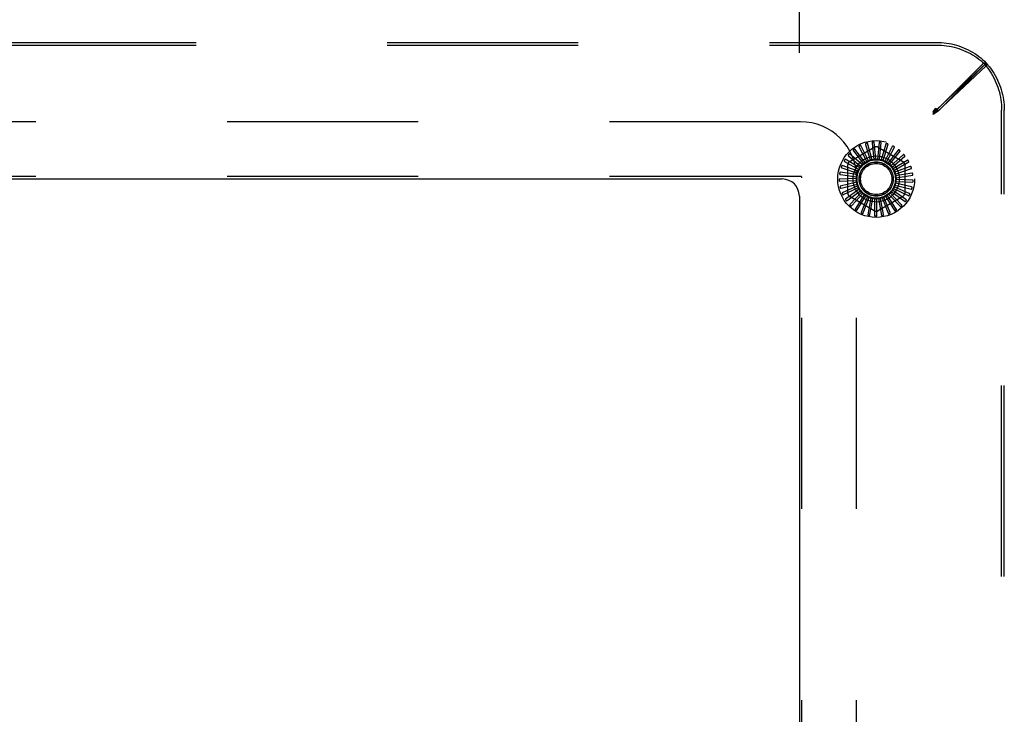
# Model space of a CAD drawing. Header units: inches. Extents: x 0 to 254, y 0 to 165.
# Tile 15 of 78: x 71.82 to 79.02, y 16.65 to 21.74. Entities that reach past the tile are written whole.
import ezdxf

# ---------------------------------------------------------------- set-up
doc = ezdxf.new("R2010")
doc.units = ezdxf.units.IN
doc.header["$LTSCALE"] = 13.988161
doc.header["$MEASUREMENT"] = 0
doc.linetypes.add('HIDDEN', pattern=[0.2, 0.1, -0.1])
doc.layers.get('0').update_dxf_attribs({"linetype": 'CONTINUOUS'})
doc.layers.add('DEFAULT_2', color=8, linetype='HIDDEN')
doc.layers.add('DIMENSIONS', color=7, linetype='CONTINUOUS')
doc.styles.get("Standard").update_dxf_attribs({"font": 'arial.ttf'})
doc.dimstyles.new('DIMSTYLE_1', dxfattribs={"dimtxt": 1.122045, "dimasz": 1.49606, "dimexe": 0.09, "dimexo": 0.07, "dimgap": 0.0375, "dimtad": 0, "dimtih": 1, "dimtoh": 1, "dimzin": 4, "dimdsep": 46, "dimtxsty": 'Standard', "dimblk": '_FILLED', "dimblk1": '_FILLED', "dimblk2": '_FILLED', "dimcen": 0.09, "dimazin": 1, "dimtfac": 1, "dimtdec": 3, "dimtofl": 0, "dimtmove": 0, "dimatfit": 3, "dimldrblk": '_FILLED', "dimfxl": 0, "dimtolj": 1, "dimtzin": 4, "dimarcsym": 0})

# ---------------------------------------------------------------- blocks, each defined once
blk = doc.blocks.new('_FILLED')
at = {"color": 0, "linetype": 'ByBlock'}
blk.add_solid([(0, 0), (-1, 0.2), (-1, -0.2)], dxfattribs=at)
blk = doc.blocks.new('*D26')
at = {"layer": 'DIMENSIONS', "color": 2, "linetype": 'Continuous'}
for p, q in [((61.5226, 21.4924), (61.5226, 34.7208)), ((77.5226, 21.4924), (77.5226, 34.7208)), ((61.5226, 33.3743), (67.0011, 33.3743)), ((77.5226, 33.3743), (72.044, 33.3743))]:
    blk.add_line(p, q, dxfattribs=at)
at = {"layer": 'DIMENSIONS', "color": 2, "linetype": 'Continuous', "xscale": 1.49606, "yscale": 1.49606, "zscale": 1.49606, "rotation": 180}
blk.add_blockref('_FILLED', (61.5226, 33.3743), dxfattribs=at)
at = {"layer": 'DIMENSIONS', "color": 2, "linetype": 'Continuous', "xscale": 1.49606, "yscale": 1.49606, "zscale": 1.49606}
blk.add_blockref('_FILLED', (77.5226, 33.3743), dxfattribs=at)
at = {"layer": 'DIMENSIONS', "color": 2, "linetype": 'Continuous', "insert": (69.5226, 33.9353), "char_height": 1.12204, "width": 3.920901, "attachment_point": 2, "line_spacing_factor": 0.9}
blk.add_mtext('16.00', dxfattribs=at)

msp = doc.modelspace()

# ---------------------------------------------------------------- linework, layer by layer
at = {"color": 3, "linetype": 'Continuous'}
for p, q in [((61.6476, 20.5702), (77.3976, 20.5702)), ((77.5226, 20.4452), (77.5226, 12.6952))]:
    msp.add_line(p, q, dxfattribs=at)
msp.add_arc((77.3976, 20.4452), 0.125, 0, 90, dxfattribs=at)
at = {"layer": 'DEFAULT_2', "color": 8, "linetype": 'HIDDEN'}
for p, q in [((60.5181, 21.5702), (78.527, 21.5702)), ((60.5181, 21.5507), (78.527, 21.5507)), ((78.5225, 21.0701), (78.8706, 21.4183)), ((78.8902, 21.4188), (78.5307, 21.0817)), ((78.542, 21.0701), (78.8901, 21.4183)), ((78.8901, 21.4183), (78.8706, 21.4183)), ((78.8902, 21.4188), (78.8902, 21.3993)), ((78.8902, 21.3993), (78.5307, 21.0622)), ((78.5025, 21.0623), (78.5225, 21.0896)), ((78.5307, 21.0817), (78.5025, 21.0623)), ((78.5025, 21.0428), (78.5225, 21.0701)), ((78.5025, 21.0502), (78.5125, 21.07)), ((78.5025, 21.0623), (78.5025, 21.0428)), ((78.5307, 21.0622), (78.5025, 21.0428)), ((78.5025, 21.0502), (78.5125, 21.0602)), ((78.5025, 21.0502), (78.5126, 21.0601)), ((78.5025, 21.0502), (78.5224, 21.0601)), ((78.5126, 21.0601), (78.5192, 21.0668)), ((78.5192, 21.0668), (78.5225, 21.0701)), ((78.5224, 21.0601), (78.5355, 21.0668)), ((78.5225, 21.0896), (78.5225, 21.0701)), ((78.542, 21.0701), (78.5225, 21.0701)), ((78.5307, 21.0817), (78.5307, 21.0622)), ((78.5355, 21.0668), (78.542, 21.0701)), ((79.0031, 12.0658), (79.0031, 21.0747)), ((79.0226, 12.0658), (79.0226, 21.0747)), ((77.5316, 20.9892), (61.5136, 20.9892)), ((78.0555, 20.7114), (78.0203, 20.8313)), ((78.0556, 20.8332), (78.0678, 20.7134)), ((78.0828, 20.7144), (78.0709, 20.8388)), ((78.1059, 20.834), (78.0953, 20.7141)), ((78.1101, 20.7123), (78.122, 20.8367)), ((78.1554, 20.8253), (78.1223, 20.7096)), ((78.1365, 20.705), (78.1717, 20.8249)), ((77.9839, 20.673), (77.8894, 20.7549)), ((77.8913, 20.6989), (78.0705, 20.8024)), ((77.9181, 20.7755), (77.9931, 20.6814)), ((78.0052, 20.6903), (77.9279, 20.7885)), ((77.96, 20.8034), (78.0158, 20.6968)), ((78.0293, 20.7033), (77.9721, 20.8143)), ((78.0064, 20.8228), (78.041, 20.7076)), ((78.0996, 20.8024), (78.2788, 20.6989)), ((78.2024, 20.8073), (78.148, 20.7)), ((78.1611, 20.6928), (78.2184, 20.8039)), ((78.2452, 20.7808), (78.1714, 20.6857)), ((78.1829, 20.6762), (78.2602, 20.7744)), ((77.8538, 20.6987), (77.9584, 20.6393)), ((77.9662, 20.652), (77.858, 20.7145)), ((77.8823, 20.7402), (77.9738, 20.662)), ((78.0133, 20.6945), (78.0131, 20.6943)), ((78.2822, 20.7467), (78.1917, 20.6673)), ((78.2012, 20.6557), (78.2957, 20.7376)), ((78.312, 20.7062), (78.2082, 20.6454)), ((78.2153, 20.6322), (78.3235, 20.6947)), ((77.9444, 20.602), (77.8207, 20.6198)), ((77.8336, 20.6526), (77.9476, 20.614)), ((77.9529, 20.628), (77.8348, 20.6689)), ((77.8767, 20.4668), (77.8767, 20.6736)), ((78.3336, 20.6608), (78.2202, 20.6207)), ((78.2247, 20.6064), (78.3428, 20.6473)), ((78.3463, 20.6122), (78.2273, 20.5942)), ((78.2934, 20.6736), (78.2934, 20.4668)), ((77.5316, 20.5892), (61.5136, 20.5892)), ((77.5416, 12.5612), (77.5416, 20.5792)), ((77.9409, 20.5748), (77.8161, 20.5688)), ((77.821, 20.5533), (77.9412, 20.5598)), ((77.9426, 20.5474), (77.8212, 20.518)), ((77.8226, 20.6036), (77.9418, 20.5872)), ((77.9416, 12.5612), (77.9416, 20.5792)), ((78.3432, 20.5121), (78.226, 20.5396)), ((78.2282, 20.5519), (78.353, 20.546)), ((78.229, 20.5794), (78.3527, 20.5971)), ((78.3495, 20.562), (78.2293, 20.5669)), ((77.829, 20.5036), (77.9458, 20.5328)), ((77.9495, 20.5209), (77.8358, 20.469)), ((77.8462, 20.4564), (77.9554, 20.5071)), ((77.9613, 20.4961), (77.8595, 20.4236)), ((77.8721, 20.4132), (77.9696, 20.4837)), ((77.9776, 20.474), (77.8913, 20.3836)), ((78.2708, 20.3817), (78.1871, 20.4683)), ((78.1956, 20.4775), (78.2974, 20.405)), ((78.3031, 20.4203), (78.2046, 20.4894)), ((78.2111, 20.5001), (78.3248, 20.4482)), ((78.3275, 20.4643), (78.2177, 20.5135)), ((78.2221, 20.5252), (78.3436, 20.4957)), ((78.0705, 20.3381), (77.8913, 20.4415)), ((77.9056, 20.3757), (77.9881, 20.4634)), ((77.9977, 20.4554), (77.9301, 20.3503)), ((77.9457, 20.3453), (78.0101, 20.447)), ((78.021, 20.441), (77.9746, 20.3249)), ((77.9908, 20.323), (78.0347, 20.435)), ((78.0466, 20.4312), (78.023, 20.3085)), ((78.0393, 20.3096), (78.0612, 20.4279)), ((78.0736, 20.4264), (78.0736, 20.3014)), ((78.0894, 20.3057), (78.0886, 20.426)), ((78.2788, 20.4415), (78.0996, 20.3381)), ((78.1011, 20.4268), (78.1247, 20.3041)), ((78.1394, 20.3113), (78.1158, 20.4293)), ((78.1279, 20.4325), (78.1743, 20.3164)), ((78.1874, 20.3262), (78.1419, 20.4376)), ((78.1532, 20.4431), (78.2208, 20.3379)), ((78.2317, 20.35), (78.166, 20.4508)), ((78.176, 20.4582), (78.2623, 20.3678))]:
    msp.add_line(p, q, dxfattribs=at)
for points in [[(78.527, 21.5702), (78.5455, 21.5699), (78.5639, 21.5689), (78.5823, 21.5672), (78.6007, 21.5649), (78.6189, 21.562), (78.637, 21.5584), (78.6549, 21.5541), (78.6727, 21.5492), (78.6903, 21.5437), (78.7076, 21.5375), (78.7247, 21.5307), (78.7416, 21.5234), (78.7581, 21.5154), (78.7743, 21.5068), (78.7902, 21.4977), (78.8058, 21.488), (78.8209, 21.4777), (78.8357, 21.467), (78.85, 21.4557), (78.8639, 21.4438), (78.8773, 21.4316), (78.8902, 21.4188)], [(78.527, 21.5507), (78.5455, 21.5504), (78.5639, 21.5494), (78.5823, 21.5477), (78.6007, 21.5454), (78.6189, 21.5425), (78.637, 21.5389), (78.6549, 21.5346), (78.6727, 21.5297), (78.6903, 21.5242), (78.7076, 21.518), (78.7247, 21.5113), (78.7416, 21.5039), (78.7581, 21.4959), (78.7743, 21.4873), (78.7902, 21.4782), (78.8058, 21.4685), (78.8209, 21.4583), (78.8357, 21.4475), (78.85, 21.4362), (78.8639, 21.4244), (78.8773, 21.4121), (78.8902, 21.3993)], [(78.8706, 21.4183), (78.883, 21.4043), (78.8948, 21.3898), (78.9061, 21.3749), (78.9168, 21.3595), (78.927, 21.3437), (78.9366, 21.3276), (78.9455, 21.3111), (78.9539, 21.2942), (78.9616, 21.277), (78.9687, 21.2596), (78.9752, 21.2419), (78.981, 21.2239), (78.9862, 21.2057), (78.9906, 21.1873), (78.9944, 21.1688), (78.9975, 21.1501), (79, 21.1314), (79.0017, 21.1125), (79.0027, 21.0936), (79.0031, 21.0747)], [(78.8901, 21.4183), (78.9025, 21.4043), (78.9143, 21.3898), (78.9256, 21.3749), (78.9363, 21.3595), (78.9465, 21.3437), (78.956, 21.3276), (78.965, 21.3111), (78.9734, 21.2942), (78.9811, 21.277), (78.9882, 21.2596), (78.9947, 21.2419), (79.0005, 21.2239), (79.0056, 21.2057), (79.0101, 21.1873), (79.0139, 21.1688), (79.017, 21.1501), (79.0194, 21.1314), (79.0212, 21.1125), (79.0222, 21.0936), (79.0226, 21.0747)], [(78.5125, 21.07), (78.5192, 21.0832), (78.5225, 21.0896)], [(78.5125, 21.0602), (78.5192, 21.0669), (78.5225, 21.0701)], [(78.0073, 20.8291), (78.0069, 20.8289), (78.0066, 20.8286), (78.0063, 20.8283), (78.006, 20.828), (78.0059, 20.8276), (78.0058, 20.8272), (78.0057, 20.8267), (78.0057, 20.8262), (78.0057, 20.8257), (78.0058, 20.8251), (78.0059, 20.8246), (78.006, 20.824), (78.0062, 20.8234), (78.0064, 20.8228)], [(78.0203, 20.8313), (78.0202, 20.8315), (78.0201, 20.8316), (78.02, 20.8317), (78.0198, 20.8318), (78.0196, 20.8318), (78.0194, 20.8319), (78.0192, 20.8319), (78.019, 20.8319), (78.0187, 20.8319), (78.0185, 20.8319), (78.0182, 20.8319), (78.018, 20.8319), (78.0177, 20.8318), (78.0174, 20.8318), (78.0172, 20.8317), (78.0169, 20.8317), (78.0165, 20.8316), (78.0162, 20.8316), (78.0159, 20.8315), (78.0157, 20.8314)], [(78.0577, 20.8391), (78.0573, 20.839), (78.0569, 20.8388), (78.0565, 20.8386), (78.0562, 20.8383), (78.056, 20.8379), (78.0558, 20.8375), (78.0557, 20.8371), (78.0556, 20.8366), (78.0555, 20.8361), (78.0555, 20.8355), (78.0555, 20.835), (78.0555, 20.8344), (78.0555, 20.8338), (78.0556, 20.8332)], [(78.0709, 20.8388), (78.0708, 20.839), (78.0708, 20.8392), (78.0706, 20.8393), (78.0705, 20.8394), (78.0703, 20.8395), (78.0701, 20.8396), (78.0699, 20.8396), (78.0697, 20.8397), (78.0695, 20.8397), (78.0692, 20.8398), (78.069, 20.8398), (78.0687, 20.8398), (78.0684, 20.8398), (78.0682, 20.8399), (78.0679, 20.8399), (78.0676, 20.8399), (78.0673, 20.8399), (78.067, 20.8399), (78.0666, 20.8398), (78.0663, 20.8398)], [(78.1091, 20.8394), (78.1087, 20.8394), (78.1082, 20.8393), (78.1078, 20.8391), (78.1075, 20.8389), (78.1072, 20.8386), (78.107, 20.8382), (78.1067, 20.8378), (78.1065, 20.8374), (78.1064, 20.8369), (78.1062, 20.8363), (78.1061, 20.8358), (78.106, 20.8352), (78.106, 20.8346), (78.1059, 20.834)], [(78.122, 20.8367), (78.122, 20.8368), (78.1219, 20.837), (78.1218, 20.8371), (78.1217, 20.8373), (78.1215, 20.8374), (78.1214, 20.8375), (78.1212, 20.8376), (78.121, 20.8377), (78.1207, 20.8378), (78.1205, 20.8379), (78.1203, 20.838), (78.12, 20.838), (78.1198, 20.8381), (78.1195, 20.8382), (78.1192, 20.8382), (78.1189, 20.8383), (78.1186, 20.8384), (78.1183, 20.8384), (78.118, 20.8385), (78.1176, 20.8385)], [(78.1596, 20.83), (78.1592, 20.8301), (78.1587, 20.8301), (78.1583, 20.83), (78.1579, 20.8298), (78.1576, 20.8296), (78.1573, 20.8292), (78.157, 20.8289), (78.1567, 20.8285), (78.1565, 20.828), (78.1562, 20.8275), (78.156, 20.827), (78.1558, 20.8264), (78.1556, 20.8259), (78.1554, 20.8253)], [(78.1717, 20.8249), (78.1718, 20.825), (78.1717, 20.8252), (78.1717, 20.8254), (78.1716, 20.8255), (78.1714, 20.8257), (78.1713, 20.8258), (78.1711, 20.826), (78.1709, 20.8261), (78.1707, 20.8262), (78.1705, 20.8263), (78.1703, 20.8265), (78.1701, 20.8266), (78.1698, 20.8267), (78.1696, 20.8268), (78.1693, 20.8269), (78.1691, 20.8271), (78.1688, 20.8272), (78.1685, 20.8273), (78.1682, 20.8274), (78.1679, 20.8275)], [(77.8894, 20.7549), (77.8893, 20.7549), (77.8891, 20.755), (77.8889, 20.755), (77.8888, 20.755), (77.8886, 20.7549), (77.8884, 20.7548), (77.8882, 20.7547), (77.888, 20.7546), (77.8878, 20.7545), (77.8876, 20.7544), (77.8874, 20.7542), (77.8872, 20.754), (77.887, 20.7539), (77.8868, 20.7537), (77.8865, 20.7535), (77.8863, 20.7533), (77.8861, 20.7531), (77.8859, 20.7529), (77.8856, 20.7526), (77.8854, 20.7524)], [(77.9167, 20.7816), (77.9164, 20.7813), (77.9161, 20.781), (77.916, 20.7806), (77.9159, 20.7802), (77.9159, 20.7797), (77.9159, 20.7793), (77.9161, 20.7788), (77.9162, 20.7784), (77.9165, 20.7779), (77.9167, 20.7774), (77.917, 20.777), (77.9174, 20.7765), (77.9177, 20.776), (77.9181, 20.7755)], [(77.9279, 20.7885), (77.9278, 20.7887), (77.9276, 20.7887), (77.9275, 20.7888), (77.9273, 20.7888), (77.9271, 20.7888), (77.9269, 20.7887), (77.9267, 20.7887), (77.9264, 20.7886), (77.9262, 20.7885), (77.926, 20.7884), (77.9258, 20.7883), (77.9255, 20.7882), (77.9253, 20.7881), (77.9251, 20.7879), (77.9248, 20.7878), (77.9246, 20.7876), (77.9243, 20.7874), (77.924, 20.7873), (77.9238, 20.7871), (77.9235, 20.7869)], [(77.9598, 20.8097), (77.9594, 20.8094), (77.9591, 20.8091), (77.9588, 20.8088), (77.9587, 20.8084), (77.9586, 20.808), (77.9586, 20.8075), (77.9586, 20.807), (77.9587, 20.8066), (77.9588, 20.8061), (77.959, 20.8055), (77.9592, 20.805), (77.9594, 20.8045), (77.9597, 20.8039), (77.96, 20.8034)], [(77.9721, 20.8143), (77.972, 20.8145), (77.9718, 20.8146), (77.9717, 20.8146), (77.9715, 20.8147), (77.9713, 20.8147), (77.9711, 20.8147), (77.9709, 20.8147), (77.9706, 20.8147), (77.9704, 20.8146), (77.9702, 20.8146), (77.9699, 20.8145), (77.9697, 20.8144), (77.9694, 20.8144), (77.9692, 20.8143), (77.9689, 20.8142), (77.9686, 20.8141), (77.9683, 20.8139), (77.968, 20.8138), (77.9677, 20.8137), (77.9674, 20.8135)], [(78.2074, 20.8112), (78.207, 20.8113), (78.2066, 20.8114), (78.2062, 20.8114), (78.2058, 20.8113), (78.2054, 20.8111), (78.205, 20.8109), (78.2046, 20.8106), (78.2043, 20.8102), (78.204, 20.8098), (78.2036, 20.8094), (78.2033, 20.8089), (78.203, 20.8084), (78.2027, 20.8079), (78.2024, 20.8073)], [(78.2184, 20.8039), (78.2184, 20.804), (78.2184, 20.8042), (78.2184, 20.8044), (78.2183, 20.8045), (78.2182, 20.8047), (78.2181, 20.8049), (78.218, 20.805), (78.2178, 20.8052), (78.2176, 20.8054), (78.2175, 20.8055), (78.2173, 20.8057), (78.2171, 20.8059), (78.2169, 20.806), (78.2166, 20.8062), (78.2164, 20.8064), (78.2161, 20.8065), (78.2159, 20.8067), (78.2156, 20.8069), (78.2153, 20.807), (78.215, 20.8072)], [(78.2508, 20.7837), (78.2504, 20.7839), (78.25, 20.7841), (78.2496, 20.7841), (78.2492, 20.7841), (78.2488, 20.784), (78.2484, 20.7838), (78.248, 20.7836), (78.2476, 20.7833), (78.2472, 20.783), (78.2468, 20.7826), (78.2464, 20.7822), (78.246, 20.7818), (78.2456, 20.7813), (78.2452, 20.7808)], [(78.2602, 20.7744), (78.2603, 20.7746), (78.2603, 20.7747), (78.2603, 20.7749), (78.2603, 20.7751), (78.2602, 20.7753), (78.2601, 20.7755), (78.26, 20.7756), (78.2599, 20.7758), (78.2598, 20.776), (78.2596, 20.7762), (78.2594, 20.7764), (78.2593, 20.7766), (78.2591, 20.7768), (78.2589, 20.777), (78.2587, 20.7772), (78.2585, 20.7774), (78.2583, 20.7777), (78.258, 20.7779), (78.2578, 20.7781), (78.2576, 20.7783)], [(77.8502, 20.7039), (77.85, 20.7035), (77.8499, 20.7031), (77.8499, 20.7027), (77.85, 20.7022), (77.8501, 20.7018), (77.8504, 20.7015), (77.8506, 20.7011), (77.851, 20.7007), (77.8514, 20.7004), (77.8518, 20.7), (77.8522, 20.6997), (77.8527, 20.6994), (77.8532, 20.699), (77.8538, 20.6987)], [(77.858, 20.7145), (77.8579, 20.7145), (77.8577, 20.7146), (77.8575, 20.7145), (77.8573, 20.7145), (77.8572, 20.7144), (77.857, 20.7143), (77.8568, 20.7141), (77.8566, 20.714), (77.8565, 20.7138), (77.8563, 20.7137), (77.8561, 20.7135), (77.856, 20.7133), (77.8558, 20.7131), (77.8556, 20.7129), (77.8554, 20.7126), (77.8553, 20.7124), (77.8551, 20.7121), (77.8549, 20.7119), (77.8547, 20.7116), (77.8545, 20.7113)], [(77.8797, 20.746), (77.8795, 20.7456), (77.8793, 20.7452), (77.8792, 20.7448), (77.8792, 20.7443), (77.8793, 20.7439), (77.8794, 20.7435), (77.8796, 20.7431), (77.8799, 20.7427), (77.8802, 20.7422), (77.8806, 20.7418), (77.881, 20.7414), (77.8814, 20.741), (77.8818, 20.7406), (77.8823, 20.7402)], [(77.9931, 20.6814), (77.9929, 20.6808), (77.9926, 20.6803), (77.9922, 20.6798), (77.9918, 20.6793), (77.9914, 20.6789), (77.9909, 20.6785)], [(78.0052, 20.6903), (78.0065, 20.691), (78.0078, 20.6917), (78.0091, 20.6924), (78.0104, 20.693), (78.0117, 20.6937), (78.0131, 20.6943)], [(78.0158, 20.6968), (78.0155, 20.6963), (78.0152, 20.6959), (78.0147, 20.6954), (78.0143, 20.6951), (78.0138, 20.6947), (78.0133, 20.6945)], [(78.0293, 20.7033), (78.0315, 20.7039), (78.0336, 20.7046), (78.0357, 20.7052), (78.0379, 20.7057)], [(78.041, 20.7076), (78.0406, 20.7071), (78.0401, 20.7068), (78.0396, 20.7064), (78.039, 20.7061), (78.0385, 20.7059), (78.0379, 20.7057)], [(78.0555, 20.7114), (78.0577, 20.7116), (78.0599, 20.7119), (78.0622, 20.712), (78.0644, 20.7122)], [(78.0678, 20.7134), (78.0673, 20.7131), (78.0668, 20.7128), (78.0662, 20.7126), (78.0656, 20.7124), (78.065, 20.7123), (78.0644, 20.7122)], [(78.0828, 20.7144), (78.085, 20.7143), (78.0872, 20.7141), (78.0894, 20.7138), (78.0916, 20.7135)], [(78.0953, 20.7141), (78.0947, 20.7139), (78.0941, 20.7137), (78.0935, 20.7136), (78.0929, 20.7135), (78.0922, 20.7135), (78.0916, 20.7135)], [(78.1101, 20.7123), (78.1123, 20.7117), (78.1144, 20.7111), (78.1165, 20.7104), (78.1186, 20.7097)], [(78.1223, 20.7096), (78.1217, 20.7094), (78.1211, 20.7094), (78.1205, 20.7094), (78.1198, 20.7094), (78.1192, 20.7095), (78.1186, 20.7097)], [(78.1365, 20.705), (78.1385, 20.704), (78.1405, 20.703), (78.1425, 20.7019), (78.1444, 20.7008)], [(78.148, 20.7), (78.1474, 20.7), (78.1468, 20.7001), (78.1462, 20.7002), (78.1455, 20.7003), (78.145, 20.7006), (78.1444, 20.7008)], [(78.1611, 20.6928), (78.1629, 20.6914), (78.1646, 20.6901), (78.1664, 20.6887), (78.1681, 20.6872)], [(78.1714, 20.6857), (78.1708, 20.6859), (78.1702, 20.686), (78.1696, 20.6863), (78.1691, 20.6865), (78.1686, 20.6869), (78.1681, 20.6872)], [(78.2882, 20.7484), (78.2879, 20.7488), (78.2875, 20.749), (78.2871, 20.7491), (78.2867, 20.7492), (78.2863, 20.7492), (78.2859, 20.7491), (78.2854, 20.7489), (78.285, 20.7487), (78.2845, 20.7485), (78.284, 20.7482), (78.2836, 20.7479), (78.2831, 20.7475), (78.2826, 20.7471), (78.2822, 20.7467)], [(78.2957, 20.7376), (78.2958, 20.7377), (78.2958, 20.7379), (78.2959, 20.738), (78.2959, 20.7382), (78.2958, 20.7384), (78.2958, 20.7386), (78.2957, 20.7388), (78.2956, 20.739), (78.2955, 20.7393), (78.2954, 20.7395), (78.2953, 20.7397), (78.2952, 20.7399), (78.2951, 20.7402), (78.2949, 20.7404), (78.2948, 20.7406), (78.2946, 20.7409), (78.2944, 20.7411), (78.2942, 20.7414), (78.294, 20.7416), (78.2938, 20.7419)], [(78.3183, 20.7068), (78.318, 20.7071), (78.3177, 20.7074), (78.3173, 20.7076), (78.3169, 20.7078), (78.3165, 20.7078), (78.3161, 20.7078), (78.3156, 20.7078), (78.3151, 20.7077), (78.3146, 20.7075), (78.3141, 20.7073), (78.3136, 20.7071), (78.3131, 20.7068), (78.3125, 20.7066), (78.312, 20.7062)], [(78.3235, 20.6947), (78.3237, 20.6948), (78.3238, 20.6949), (78.3238, 20.6951), (78.3239, 20.6953), (78.3239, 20.6955), (78.3239, 20.6957), (78.3238, 20.6959), (78.3238, 20.6961), (78.3237, 20.6964), (78.3237, 20.6966), (78.3236, 20.6968), (78.3235, 20.6971), (78.3234, 20.6973), (78.3233, 20.6976), (78.3232, 20.6979), (78.3231, 20.6981), (78.323, 20.6984), (78.3228, 20.6987), (78.3227, 20.699), (78.3225, 20.6993)], [(77.8207, 20.6198), (77.8205, 20.6198), (77.8203, 20.6197), (77.8202, 20.6196), (77.82, 20.6195), (77.8199, 20.6193), (77.8198, 20.6192), (77.8197, 20.619), (77.8196, 20.6188), (77.8195, 20.6186), (77.8194, 20.6184), (77.8193, 20.6181), (77.8192, 20.6179), (77.8191, 20.6176), (77.819, 20.6174), (77.819, 20.6171), (77.8189, 20.6168), (77.8188, 20.6165), (77.8187, 20.6162), (77.8187, 20.6158), (77.8186, 20.6155)], [(77.8291, 20.657), (77.829, 20.6566), (77.829, 20.6562), (77.8291, 20.6558), (77.8292, 20.6554), (77.8295, 20.655), (77.8298, 20.6547), (77.8301, 20.6544), (77.8305, 20.6541), (77.8309, 20.6538), (77.8314, 20.6535), (77.8319, 20.6533), (77.8325, 20.6531), (77.833, 20.6528), (77.8336, 20.6526)], [(77.8348, 20.6689), (77.8346, 20.6689), (77.8345, 20.6689), (77.8343, 20.6689), (77.8342, 20.6688), (77.834, 20.6686), (77.8338, 20.6685), (77.8337, 20.6683), (77.8336, 20.6682), (77.8334, 20.668), (77.8333, 20.6678), (77.8331, 20.6676), (77.833, 20.6673), (77.8329, 20.6671), (77.8328, 20.6669), (77.8326, 20.6666), (77.8325, 20.6663), (77.8324, 20.666), (77.8322, 20.6657), (77.8321, 20.6655), (77.832, 20.6652)], [(77.9444, 20.602), (77.945, 20.6041), (77.9458, 20.6062), (77.9465, 20.6083), (77.9473, 20.6104)], [(77.9476, 20.614), (77.9477, 20.6134), (77.9478, 20.6128), (77.9477, 20.6122), (77.9476, 20.6116), (77.9475, 20.611), (77.9473, 20.6104)], [(77.9529, 20.628), (77.954, 20.63), (77.9551, 20.6319), (77.9562, 20.6338), (77.9574, 20.6357)], [(77.9584, 20.6393), (77.9584, 20.6386), (77.9583, 20.638), (77.9582, 20.6374), (77.958, 20.6368), (77.9577, 20.6363), (77.9574, 20.6357)], [(77.9662, 20.652), (77.9677, 20.6537), (77.9691, 20.6554), (77.9706, 20.6571), (77.9721, 20.6587)], [(77.9738, 20.662), (77.9736, 20.6614), (77.9734, 20.6608), (77.9732, 20.6602), (77.9729, 20.6597), (77.9725, 20.6592), (77.9721, 20.6587)], [(77.9839, 20.673), (77.9856, 20.6744), (77.9873, 20.6758), (77.9891, 20.6771), (77.9909, 20.6785)], [(78.1829, 20.6762), (78.1844, 20.6745), (78.1859, 20.6728), (78.1873, 20.6711), (78.1887, 20.6694)], [(78.1917, 20.6673), (78.1912, 20.6675), (78.1906, 20.6678), (78.1901, 20.6682), (78.1896, 20.6685), (78.1891, 20.669), (78.1887, 20.6694)], [(78.2012, 20.6557), (78.2024, 20.6538), (78.2035, 20.6519), (78.2046, 20.65), (78.2056, 20.648)], [(78.2082, 20.6454), (78.2077, 20.6457), (78.2072, 20.6461), (78.2067, 20.6465), (78.2063, 20.647), (78.2059, 20.6475), (78.2056, 20.648)], [(78.2153, 20.6322), (78.2161, 20.6301), (78.2168, 20.628), (78.2175, 20.6259), (78.2182, 20.6238)], [(78.2202, 20.6207), (78.2197, 20.6211), (78.2193, 20.6216), (78.219, 20.6221), (78.2186, 20.6226), (78.2184, 20.6232), (78.2182, 20.6238)], [(78.3399, 20.6602), (78.3397, 20.6606), (78.3395, 20.6609), (78.3392, 20.6612), (78.3388, 20.6614), (78.3384, 20.6616), (78.338, 20.6616), (78.3375, 20.6617), (78.337, 20.6616), (78.3365, 20.6616), (78.3359, 20.6615), (78.3354, 20.6614), (78.3348, 20.6612), (78.3342, 20.661), (78.3336, 20.6608)], [(78.3428, 20.6473), (78.3429, 20.6474), (78.3431, 20.6475), (78.3431, 20.6477), (78.3432, 20.6478), (78.3433, 20.648), (78.3433, 20.6482), (78.3433, 20.6485), (78.3433, 20.6487), (78.3433, 20.6489), (78.3433, 20.6492), (78.3433, 20.6494), (78.3432, 20.6497), (78.3432, 20.6499), (78.3431, 20.6502), (78.3431, 20.6505), (78.343, 20.6508), (78.3429, 20.6511), (78.3428, 20.6514), (78.3428, 20.6517), (78.3427, 20.652)], [(78.3523, 20.6103), (78.3522, 20.6107), (78.352, 20.6111), (78.3518, 20.6115), (78.3515, 20.6117), (78.3511, 20.612), (78.3507, 20.6121), (78.3502, 20.6122), (78.3497, 20.6123), (78.3492, 20.6124), (78.3487, 20.6124), (78.3481, 20.6123), (78.3475, 20.6123), (78.3469, 20.6122), (78.3463, 20.6122)], [(77.8161, 20.5688), (77.8159, 20.5688), (77.8157, 20.5687), (77.8156, 20.5686), (77.8155, 20.5684), (77.8154, 20.5683), (77.8153, 20.5681), (77.8152, 20.5679), (77.8152, 20.5677), (77.8151, 20.5674), (77.8151, 20.5672), (77.815, 20.567), (77.815, 20.5667), (77.8149, 20.5664), (77.8149, 20.5662), (77.8149, 20.5659), (77.8149, 20.5656), (77.8149, 20.5653), (77.8149, 20.5649), (77.8148, 20.5646), (77.8149, 20.5643)], [(77.8152, 20.5557), (77.8153, 20.5552), (77.8154, 20.5548), (77.8156, 20.5545), (77.8159, 20.5542), (77.8163, 20.5539), (77.8167, 20.5537), (77.8171, 20.5536), (77.8176, 20.5534), (77.8181, 20.5534), (77.8186, 20.5533), (77.8192, 20.5533), (77.8198, 20.5533), (77.8204, 20.5533), (77.821, 20.5533)], [(77.8173, 20.607), (77.8173, 20.6066), (77.8174, 20.6062), (77.8175, 20.6058), (77.8177, 20.6054), (77.818, 20.6051), (77.8184, 20.6048), (77.8188, 20.6046), (77.8192, 20.6044), (77.8197, 20.6042), (77.8202, 20.604), (77.8208, 20.6039), (77.8214, 20.6038), (77.822, 20.6037), (77.8226, 20.6036)], [(77.9409, 20.5748), (77.9412, 20.577), (77.9415, 20.5792), (77.9418, 20.5814), (77.9422, 20.5836)], [(77.9412, 20.5598), (77.9415, 20.5593), (77.9418, 20.5587), (77.942, 20.5581), (77.9421, 20.5575), (77.9422, 20.5569), (77.9422, 20.5563)], [(77.9418, 20.5872), (77.942, 20.5867), (77.9422, 20.5861), (77.9423, 20.5854), (77.9423, 20.5848), (77.9423, 20.5842), (77.9422, 20.5836)], [(77.9426, 20.5474), (77.9425, 20.5496), (77.9424, 20.5519), (77.9423, 20.5541), (77.9422, 20.5563)], [(78.2247, 20.6064), (78.225, 20.6042), (78.2254, 20.602), (78.2257, 20.5998), (78.2259, 20.5976)], [(78.226, 20.5396), (78.2259, 20.5402), (78.2258, 20.5409), (78.2258, 20.5415), (78.2258, 20.5421), (78.2259, 20.5427), (78.226, 20.5433)], [(78.2273, 20.5942), (78.2269, 20.5947), (78.2266, 20.5953), (78.2264, 20.5958), (78.2262, 20.5964), (78.226, 20.597), (78.2259, 20.5976)], [(78.2282, 20.5519), (78.2277, 20.5498), (78.2271, 20.5476), (78.2266, 20.5455), (78.226, 20.5433)], [(78.229, 20.5794), (78.229, 20.5771), (78.2289, 20.5749), (78.2287, 20.5727), (78.2285, 20.5705)], [(78.2293, 20.5669), (78.229, 20.5674), (78.2288, 20.568), (78.2287, 20.5686), (78.2286, 20.5692), (78.2285, 20.5699), (78.2285, 20.5705)], [(78.3551, 20.559), (78.3551, 20.5595), (78.355, 20.5599), (78.3548, 20.5602), (78.3545, 20.5606), (78.3542, 20.5609), (78.3538, 20.5611), (78.3534, 20.5613), (78.3529, 20.5615), (78.3524, 20.5616), (78.3519, 20.5617), (78.3513, 20.5618), (78.3508, 20.5619), (78.3502, 20.5619), (78.3495, 20.562)], [(78.3527, 20.5971), (78.3529, 20.5972), (78.353, 20.5973), (78.3531, 20.5974), (78.3532, 20.5976), (78.3533, 20.5978), (78.3534, 20.598), (78.3534, 20.5982), (78.3535, 20.5984), (78.3535, 20.5986), (78.3536, 20.5989), (78.3536, 20.5991), (78.3536, 20.5994), (78.3536, 20.5996), (78.3536, 20.5999), (78.3536, 20.6002), (78.3536, 20.6005), (78.3536, 20.6008), (78.3535, 20.6011), (78.3535, 20.6015), (78.3535, 20.6018)], [(78.353, 20.546), (78.3532, 20.546), (78.3533, 20.5461), (78.3534, 20.5462), (78.3536, 20.5463), (78.3537, 20.5465), (78.3538, 20.5467), (78.3539, 20.5469), (78.354, 20.5471), (78.3541, 20.5473), (78.3541, 20.5475), (78.3542, 20.5478), (78.3543, 20.548), (78.3543, 20.5483), (78.3544, 20.5486), (78.3544, 20.5488), (78.3545, 20.5491), (78.3545, 20.5494), (78.3546, 20.5498), (78.3546, 20.5501), (78.3546, 20.5505)], [(77.8212, 20.518), (77.821, 20.5179), (77.8209, 20.5178), (77.8208, 20.5176), (77.8207, 20.5175), (77.8206, 20.5173), (77.8206, 20.5171), (77.8206, 20.5169), (77.8205, 20.5166), (77.8205, 20.5164), (77.8205, 20.5162), (77.8205, 20.5159), (77.8205, 20.5156), (77.8205, 20.5154), (77.8206, 20.5151), (77.8206, 20.5148), (77.8206, 20.5145), (77.8207, 20.5142), (77.8207, 20.5139), (77.8208, 20.5136), (77.8209, 20.5132)], [(77.8228, 20.5049), (77.823, 20.5045), (77.8232, 20.5041), (77.8235, 20.5038), (77.8238, 20.5035), (77.8242, 20.5034), (77.8246, 20.5032), (77.8251, 20.5032), (77.8256, 20.5031), (77.8261, 20.5031), (77.8266, 20.5032), (77.8272, 20.5033), (77.8278, 20.5034), (77.8284, 20.5035), (77.829, 20.5036)], [(77.8358, 20.469), (77.8357, 20.4689), (77.8356, 20.4687), (77.8355, 20.4686), (77.8355, 20.4684), (77.8354, 20.4682), (77.8354, 20.468), (77.8354, 20.4678), (77.8354, 20.4675), (77.8355, 20.4673), (77.8355, 20.4671), (77.8356, 20.4668), (77.8356, 20.4666), (77.8357, 20.4663), (77.8358, 20.466), (77.8359, 20.4658), (77.8359, 20.4655), (77.8361, 20.4652), (77.8362, 20.4649), (77.8363, 20.4646), (77.8364, 20.4642)], [(77.9458, 20.5328), (77.9462, 20.5323), (77.9465, 20.5318), (77.9468, 20.5313), (77.9471, 20.5307), (77.9473, 20.5301), (77.9475, 20.5295)], [(77.9495, 20.5209), (77.9489, 20.523), (77.9484, 20.5252), (77.9479, 20.5274), (77.9475, 20.5295)], [(77.9554, 20.5071), (77.9558, 20.5067), (77.9563, 20.5063), (77.9567, 20.5058), (77.9571, 20.5053), (77.9574, 20.5048), (77.9576, 20.5042)], [(77.9613, 20.4961), (77.9603, 20.4981), (77.9594, 20.5001), (77.9585, 20.5022), (77.9576, 20.5042)], [(77.9696, 20.4837), (77.9702, 20.4834), (77.9707, 20.4831), (77.9712, 20.4827), (77.9717, 20.4823), (77.9721, 20.4818), (77.9724, 20.4813)], [(77.9776, 20.474), (77.9762, 20.4758), (77.9749, 20.4776), (77.9737, 20.4795), (77.9724, 20.4813)], [(78.1871, 20.4683), (78.1873, 20.4689), (78.1876, 20.4694), (78.1879, 20.47), (78.1883, 20.4705), (78.1887, 20.471), (78.1891, 20.4714)], [(78.1956, 20.4775), (78.194, 20.4759), (78.1924, 20.4744), (78.1907, 20.4729), (78.1891, 20.4714)], [(78.2046, 20.4894), (78.2047, 20.49), (78.2048, 20.4906), (78.205, 20.4912), (78.2053, 20.4918), (78.2056, 20.4924), (78.2059, 20.4929)], [(78.2111, 20.5001), (78.2099, 20.4982), (78.2086, 20.4964), (78.2073, 20.4946), (78.2059, 20.4929)], [(78.2177, 20.5135), (78.2177, 20.5141), (78.2177, 20.5147), (78.2178, 20.5154), (78.2179, 20.516), (78.2181, 20.5166), (78.2184, 20.5171)], [(78.2221, 20.5252), (78.2212, 20.5232), (78.2203, 20.5211), (78.2194, 20.5191), (78.2184, 20.5171)], [(78.3316, 20.4594), (78.3317, 20.4599), (78.3318, 20.4603), (78.3318, 20.4607), (78.3316, 20.4611), (78.3314, 20.4615), (78.3312, 20.4619), (78.3309, 20.4622), (78.3305, 20.4625), (78.3301, 20.4628), (78.3296, 20.4631), (78.3291, 20.4634), (78.3286, 20.4637), (78.3281, 20.464), (78.3275, 20.4643)], [(78.3481, 20.5081), (78.3482, 20.5085), (78.3481, 20.509), (78.348, 20.5094), (78.3478, 20.5098), (78.3476, 20.5101), (78.3472, 20.5104), (78.3469, 20.5107), (78.3464, 20.5109), (78.346, 20.5112), (78.3455, 20.5114), (78.3449, 20.5116), (78.3444, 20.5117), (78.3438, 20.5119), (78.3432, 20.5121)], [(78.3436, 20.4957), (78.3437, 20.4957), (78.3439, 20.4958), (78.3441, 20.4958), (78.3442, 20.496), (78.3443, 20.4961), (78.3445, 20.4962), (78.3446, 20.4964), (78.3447, 20.4966), (78.3449, 20.4968), (78.345, 20.497), (78.3451, 20.4972), (78.3452, 20.4975), (78.3453, 20.4977), (78.3454, 20.498), (78.3455, 20.4983), (78.3456, 20.4985), (78.3457, 20.4988), (78.3458, 20.4991), (78.3459, 20.4994), (78.346, 20.4997)], [(77.8399, 20.4564), (77.8401, 20.456), (77.8404, 20.4557), (77.8408, 20.4555), (77.8412, 20.4553), (77.8416, 20.4552), (77.842, 20.4552), (77.8425, 20.4552), (77.843, 20.4552), (77.8435, 20.4553), (77.844, 20.4555), (77.8445, 20.4557), (77.8451, 20.4559), (77.8456, 20.4561), (77.8462, 20.4564)], [(77.8595, 20.4236), (77.8594, 20.4235), (77.8593, 20.4233), (77.8593, 20.4232), (77.8592, 20.423), (77.8592, 20.4228), (77.8593, 20.4226), (77.8593, 20.4224), (77.8594, 20.4222), (77.8595, 20.4219), (77.8595, 20.4217), (77.8596, 20.4215), (77.8597, 20.4212), (77.8599, 20.421), (77.86, 20.4207), (77.8601, 20.4205), (77.8603, 20.4202), (77.8604, 20.42), (77.8606, 20.4197), (77.8608, 20.4194), (77.8609, 20.4192)], [(77.8659, 20.4121), (77.8662, 20.4118), (77.8665, 20.4115), (77.8669, 20.4113), (77.8673, 20.4112), (77.8677, 20.4112), (77.8682, 20.4112), (77.8686, 20.4113), (77.8691, 20.4115), (77.8696, 20.4117), (77.8701, 20.4119), (77.8706, 20.4122), (77.8711, 20.4125), (77.8716, 20.4129), (77.8721, 20.4132)], [(77.9881, 20.4634), (77.9887, 20.4632), (77.9893, 20.463), (77.9898, 20.4627), (77.9904, 20.4624), (77.9908, 20.462), (77.9913, 20.4616)], [(77.9977, 20.4554), (77.9961, 20.4569), (77.9945, 20.4585), (77.9929, 20.46), (77.9913, 20.4616)], [(78.0101, 20.447), (78.0107, 20.4469), (78.0113, 20.4468), (78.0119, 20.4466), (78.0125, 20.4464), (78.013, 20.4461), (78.0136, 20.4458)], [(78.021, 20.441), (78.0191, 20.4421), (78.0172, 20.4433), (78.0154, 20.4446), (78.0136, 20.4458)], [(78.0347, 20.435), (78.0354, 20.4351), (78.036, 20.4351), (78.0366, 20.435), (78.0372, 20.4349), (78.0378, 20.4347), (78.0384, 20.4345)], [(78.0466, 20.4312), (78.0445, 20.432), (78.0425, 20.4328), (78.0404, 20.4336), (78.0384, 20.4345)], [(78.0612, 20.4279), (78.0618, 20.4281), (78.0624, 20.4282), (78.0631, 20.4283), (78.0637, 20.4283), (78.0643, 20.4283), (78.0649, 20.4281)], [(78.0736, 20.4264), (78.0714, 20.4268), (78.0693, 20.4272), (78.0671, 20.4277), (78.0649, 20.4281)], [(78.0886, 20.426), (78.0891, 20.4263), (78.0897, 20.4265), (78.0903, 20.4267), (78.0909, 20.4268), (78.0915, 20.4269), (78.0922, 20.4269)], [(78.1011, 20.4268), (78.0988, 20.4268), (78.0966, 20.4268), (78.0944, 20.4268), (78.0922, 20.4269)], [(78.1158, 20.4293), (78.1163, 20.4297), (78.1168, 20.43), (78.1174, 20.4303), (78.118, 20.4305), (78.1185, 20.4307), (78.1192, 20.4308)], [(78.1279, 20.4325), (78.1257, 20.432), (78.1235, 20.4316), (78.1213, 20.4312), (78.1192, 20.4308)], [(78.1419, 20.4376), (78.1423, 20.4381), (78.1428, 20.4385), (78.1433, 20.4389), (78.1438, 20.4393), (78.1443, 20.4396), (78.1449, 20.4398)], [(78.1532, 20.4431), (78.1511, 20.4422), (78.1491, 20.4414), (78.147, 20.4406), (78.1449, 20.4398)], [(78.166, 20.4508), (78.1663, 20.4513), (78.1667, 20.4518), (78.1671, 20.4523), (78.1675, 20.4528), (78.168, 20.4531), (78.1685, 20.4535)], [(78.176, 20.4582), (78.1742, 20.457), (78.1723, 20.4558), (78.1704, 20.4546), (78.1685, 20.4535)], [(78.2974, 20.405), (78.2975, 20.4049), (78.2977, 20.4049), (78.2979, 20.4049), (78.298, 20.405), (78.2982, 20.405), (78.2984, 20.4051), (78.2986, 20.4052), (78.2988, 20.4054), (78.299, 20.4055), (78.2992, 20.4057), (78.2993, 20.4058), (78.2995, 20.406), (78.2997, 20.4062), (78.2999, 20.4064), (78.3001, 20.4066), (78.3003, 20.4068), (78.3005, 20.4071), (78.3007, 20.4073), (78.3009, 20.4076), (78.3011, 20.4078)], [(78.3062, 20.4148), (78.3064, 20.4152), (78.3065, 20.4156), (78.3066, 20.416), (78.3065, 20.4164), (78.3064, 20.4168), (78.3062, 20.4172), (78.306, 20.4176), (78.3057, 20.418), (78.3053, 20.4184), (78.3049, 20.4188), (78.3045, 20.4192), (78.3041, 20.4195), (78.3036, 20.4199), (78.3031, 20.4203)], [(78.3248, 20.4482), (78.325, 20.4481), (78.3251, 20.4481), (78.3253, 20.4482), (78.3255, 20.4482), (78.3256, 20.4484), (78.3258, 20.4485), (78.326, 20.4486), (78.3261, 20.4488), (78.3263, 20.449), (78.3264, 20.4492), (78.3266, 20.4494), (78.3267, 20.4496), (78.3269, 20.4498), (78.327, 20.45), (78.3272, 20.4503), (78.3273, 20.4505), (78.3275, 20.4508), (78.3276, 20.4511), (78.3278, 20.4514), (78.328, 20.4517)], [(77.8913, 20.3836), (77.8912, 20.3834), (77.8912, 20.3833), (77.8912, 20.3831), (77.8912, 20.3829), (77.8912, 20.3827), (77.8913, 20.3825), (77.8914, 20.3823), (77.8915, 20.3821), (77.8916, 20.3819), (77.8917, 20.3817), (77.8919, 20.3815), (77.892, 20.3813), (77.8922, 20.3811), (77.8923, 20.3809), (77.8925, 20.3806), (77.8927, 20.3804), (77.8929, 20.3802), (77.8931, 20.3799), (77.8934, 20.3797), (77.8936, 20.3794)], [(77.8997, 20.3735), (77.9001, 20.3732), (77.9005, 20.373), (77.9009, 20.3729), (77.9013, 20.3729), (77.9018, 20.3729), (77.9022, 20.3731), (77.9026, 20.3732), (77.903, 20.3735), (77.9035, 20.3738), (77.9039, 20.3741), (77.9043, 20.3745), (77.9048, 20.3749), (77.9052, 20.3753), (77.9056, 20.3757)], [(77.9301, 20.3503), (77.9301, 20.3501), (77.9301, 20.35), (77.9301, 20.3498), (77.9301, 20.3496), (77.9302, 20.3494), (77.9303, 20.3492), (77.9304, 20.3491), (77.9306, 20.3489), (77.9307, 20.3487), (77.9309, 20.3485), (77.9311, 20.3483), (77.9313, 20.3482), (77.9315, 20.348), (77.9317, 20.3478), (77.9319, 20.3476), (77.9321, 20.3474), (77.9324, 20.3472), (77.9326, 20.347), (77.9329, 20.3469), (77.9331, 20.3467)], [(77.9403, 20.342), (77.9407, 20.3417), (77.9412, 20.3416), (77.9416, 20.3416), (77.942, 20.3417), (77.9424, 20.3418), (77.9428, 20.342), (77.9432, 20.3423), (77.9436, 20.3426), (77.9439, 20.343), (77.9443, 20.3434), (77.9446, 20.3438), (77.945, 20.3443), (77.9453, 20.3448), (77.9457, 20.3453)], [(77.9746, 20.3249), (77.9745, 20.3248), (77.9745, 20.3246), (77.9746, 20.3244), (77.9747, 20.3243), (77.9748, 20.3241), (77.9749, 20.324), (77.9751, 20.3238), (77.9753, 20.3236), (77.9754, 20.3235), (77.9756, 20.3234), (77.9758, 20.3232), (77.9761, 20.3231), (77.9763, 20.3229), (77.9765, 20.3228), (77.9768, 20.3226), (77.977, 20.3225), (77.9773, 20.3224), (77.9776, 20.3222), (77.9779, 20.3221), (77.9782, 20.3219)], [(77.9861, 20.3187), (77.9866, 20.3186), (77.987, 20.3185), (77.9874, 20.3186), (77.9878, 20.3187), (77.9882, 20.3189), (77.9885, 20.3192), (77.9889, 20.3195), (77.9892, 20.3199), (77.9895, 20.3204), (77.9898, 20.3208), (77.99, 20.3213), (77.9903, 20.3219), (77.9905, 20.3224), (77.9908, 20.323)], [(78.187, 20.3199), (78.1874, 20.3201), (78.1878, 20.3204), (78.188, 20.3207), (78.1882, 20.3211), (78.1884, 20.3215), (78.1884, 20.3219), (78.1884, 20.3224), (78.1884, 20.3229), (78.1883, 20.3234), (78.1882, 20.324), (78.188, 20.3245), (78.1878, 20.3251), (78.1876, 20.3256), (78.1874, 20.3262)], [(78.2208, 20.3379), (78.2209, 20.3378), (78.221, 20.3377), (78.2212, 20.3377), (78.2214, 20.3376), (78.2216, 20.3376), (78.2218, 20.3377), (78.222, 20.3377), (78.2222, 20.3377), (78.2224, 20.3378), (78.2227, 20.3379), (78.2229, 20.338), (78.2231, 20.3381), (78.2234, 20.3382), (78.2236, 20.3383), (78.2239, 20.3384), (78.2242, 20.3385), (78.2244, 20.3387), (78.2247, 20.3388), (78.225, 20.339), (78.2253, 20.3392)], [(78.2326, 20.3437), (78.2329, 20.344), (78.2332, 20.3444), (78.2334, 20.3447), (78.2335, 20.3451), (78.2336, 20.3456), (78.2335, 20.346), (78.2335, 20.3465), (78.2333, 20.3469), (78.2331, 20.3474), (78.2329, 20.3479), (78.2327, 20.3484), (78.2324, 20.3489), (78.2321, 20.3495), (78.2317, 20.35)], [(78.2623, 20.3678), (78.2624, 20.3677), (78.2626, 20.3676), (78.2627, 20.3676), (78.2629, 20.3676), (78.2631, 20.3677), (78.2633, 20.3677), (78.2635, 20.3678), (78.2637, 20.3679), (78.2639, 20.368), (78.2641, 20.3681), (78.2644, 20.3682), (78.2646, 20.3684), (78.2648, 20.3685), (78.265, 20.3687), (78.2653, 20.3689), (78.2655, 20.369), (78.2657, 20.3692), (78.266, 20.3694), (78.2662, 20.3697), (78.2665, 20.3699)], [(78.2728, 20.3757), (78.2731, 20.3761), (78.2733, 20.3765), (78.2734, 20.3769), (78.2734, 20.3773), (78.2734, 20.3777), (78.2733, 20.3781), (78.2731, 20.3786), (78.2729, 20.379), (78.2726, 20.3795), (78.2723, 20.3799), (78.272, 20.3804), (78.2716, 20.3808), (78.2712, 20.3813), (78.2708, 20.3817)], [(78.023, 20.3085), (78.023, 20.3083), (78.023, 20.3081), (78.0231, 20.308), (78.0232, 20.3078), (78.0234, 20.3077), (78.0235, 20.3076), (78.0237, 20.3074), (78.0239, 20.3073), (78.0241, 20.3072), (78.0243, 20.3071), (78.0246, 20.307), (78.0248, 20.3069), (78.025, 20.3068), (78.0253, 20.3067), (78.0256, 20.3066), (78.0259, 20.3065), (78.0262, 20.3065), (78.0265, 20.3064), (78.0268, 20.3063), (78.0271, 20.3062)], [(78.0355, 20.3045), (78.036, 20.3045), (78.0364, 20.3045), (78.0368, 20.3047), (78.0372, 20.3049), (78.0375, 20.3051), (78.0378, 20.3055), (78.0381, 20.3059), (78.0383, 20.3063), (78.0385, 20.3068), (78.0387, 20.3073), (78.0388, 20.3078), (78.039, 20.3084), (78.0391, 20.309), (78.0393, 20.3096)], [(78.0736, 20.3014), (78.0737, 20.3013), (78.0737, 20.3011), (78.0738, 20.301), (78.074, 20.3009), (78.0742, 20.3008), (78.0743, 20.3007), (78.0745, 20.3006), (78.0748, 20.3005), (78.075, 20.3004), (78.0752, 20.3004), (78.0755, 20.3003), (78.0757, 20.3003), (78.076, 20.3002), (78.0762, 20.3002), (78.0765, 20.3001), (78.0768, 20.3001), (78.0771, 20.3001), (78.0775, 20.3001), (78.0777, 20.3), (78.078, 20.3)], [(78.0867, 20.2999), (78.0872, 20.3), (78.0876, 20.3001), (78.0879, 20.3003), (78.0883, 20.3006), (78.0885, 20.3009), (78.0888, 20.3013), (78.0889, 20.3017), (78.0891, 20.3022), (78.0892, 20.3027), (78.0893, 20.3033), (78.0893, 20.3038), (78.0894, 20.3044), (78.0894, 20.305), (78.0894, 20.3057)], [(78.1247, 20.3041), (78.1248, 20.304), (78.1249, 20.3038), (78.125, 20.3037), (78.1252, 20.3036), (78.1254, 20.3036), (78.1256, 20.3035), (78.1258, 20.3035), (78.126, 20.3034), (78.1262, 20.3034), (78.1265, 20.3034), (78.1267, 20.3034), (78.127, 20.3034), (78.1272, 20.3034), (78.1275, 20.3034), (78.1278, 20.3034), (78.1281, 20.3034), (78.1284, 20.3035), (78.1287, 20.3035), (78.1291, 20.3035), (78.1294, 20.3036)], [(78.1378, 20.3051), (78.1383, 20.3053), (78.1386, 20.3055), (78.139, 20.3057), (78.1392, 20.3061), (78.1394, 20.3065), (78.1396, 20.3069), (78.1397, 20.3073), (78.1397, 20.3078), (78.1397, 20.3083), (78.1397, 20.3089), (78.1397, 20.3095), (78.1396, 20.31), (78.1395, 20.3106), (78.1394, 20.3113)], [(78.1743, 20.3164), (78.1744, 20.3163), (78.1746, 20.3162), (78.1747, 20.3161), (78.1749, 20.316), (78.1751, 20.316), (78.1753, 20.316), (78.1755, 20.316), (78.1757, 20.316), (78.176, 20.316), (78.1762, 20.316), (78.1765, 20.3161), (78.1767, 20.3161), (78.177, 20.3162), (78.1772, 20.3162), (78.1775, 20.3163), (78.1778, 20.3164), (78.1781, 20.3165), (78.1784, 20.3166), (78.1787, 20.3167), (78.179, 20.3168)]]:
    msp.add_lwpolyline(points, dxfattribs=at)
for radius in [0.2813, 0.1685, 0.1452, 0.1405, 0.1253, 0.124, 0.114]:
    msp.add_circle((78.0851, 20.5702), radius, dxfattribs=at)
for centre, radius, start, end in [((77.5316, 20.5792), 0.41, 0, 90), ((78.0851, 20.5702), 0.2703, 104.88029, 106.71191), ((78.0851, 20.5702), 0.2703, 93.97275, 95.80313), ((78.0851, 20.5702), 0.2703, 83.08042, 84.89352), ((78.0851, 20.5702), 0.2703, 72.15328, 73.98476), ((78.0851, 20.5702), 0.2703, 137.62648, 139.4392), ((78.0851, 20.5702), 0.2703, 126.69863, 128.53023), ((78.0851, 20.5702), 0.2703, 115.80806, 117.6211), ((78.0851, 20.7771), 0.0292, 60, 120), ((78.0851, 20.5702), 0.2703, 61.26271, 63.07566), ((78.0851, 20.5702), 0.2703, 50.33461, 52.16645), ((78.0851, 20.5702), 0.2703, 148.53624, 150.34844), ((77.9059, 20.6736), 0.0292, 120, 180), ((78.0851, 20.5702), 0.1443, 123.6371, 129.58335), ((78.0851, 20.5702), 0.1443, 112.72801, 118.67426), ((78.0851, 20.5702), 0.1443, 101.81892, 107.76516), ((78.0851, 20.5702), 0.1443, 90.90983, 96.85607), ((78.0851, 20.5702), 0.1443, 80.00074, 85.94698), ((78.0851, 20.5702), 0.1443, 69.09165, 75.03789), ((78.0851, 20.5702), 0.1443, 58.18255, 64.1288), ((78.0851, 20.5702), 0.1443, 47.27346, 53.21971), ((78.2642, 20.6736), 0.0292, 0, 60), ((78.0851, 20.5702), 0.2703, 39.4457, 41.25754), ((78.0851, 20.5702), 0.2703, 28.53528, 30.3483), ((78.0851, 20.5702), 0.2703, 170.35343, 172.16654), ((78.0851, 20.5702), 0.2703, 159.42591, 161.25738), ((78.0851, 20.5702), 0.1443, 156.36437, 162.31062), ((78.0851, 20.5702), 0.1443, 145.45528, 151.40153), ((78.0851, 20.5702), 0.1443, 134.54619, 140.49244), ((78.0851, 20.5702), 0.1443, 36.36437, 42.31062), ((78.0851, 20.5702), 0.1443, 25.45528, 31.40153), ((78.0851, 20.5702), 0.1443, 14.54619, 20.49244), ((78.0851, 20.5702), 0.2703, 17.60789, 19.43928), ((78.0851, 20.5702), 0.2703, 6.71739, 8.53022), ((77.5316, 20.5792), 0.01, 0, 90), ((78.0851, 20.5702), 0.2703, 181.24396, 183.0757), ((78.0851, 20.5702), 0.1443, 178.18255, 184.1288), ((78.0851, 20.5702), 0.1443, 167.27346, 173.21971), ((78.0851, 20.5702), 0.1443, 189.09165, 195.03789), ((78.0851, 20.5702), 0.1443, 341.81892, 347.76516), ((78.0851, 20.5702), 0.1443, 3.6371, 9.58335), ((78.0851, 20.5702), 0.1443, 352.72801, 358.67426), ((78.0851, 20.5702), 0.2703, 355.80947, 357.62099), ((78.0851, 20.5702), 0.2703, 192.17216, 193.98464), ((78.0851, 20.5702), 0.2703, 203.08151, 204.89389), ((77.9059, 20.4668), 0.0292, 180, 240), ((78.0851, 20.5702), 0.1443, 200.00074, 205.94698), ((78.0851, 20.5702), 0.1443, 210.90983, 216.85607), ((78.0851, 20.5702), 0.1443, 221.81892, 227.76516), ((78.0851, 20.5702), 0.1443, 309.09165, 315.03789), ((78.0851, 20.5702), 0.1443, 320.00074, 325.94698), ((78.0851, 20.5702), 0.1443, 330.90983, 336.85607), ((78.2642, 20.4668), 0.0292, 300, 360), ((78.0851, 20.5702), 0.2703, 344.87983, 346.71209), ((78.0851, 20.5702), 0.2703, 213.97148, 215.80285), ((78.0851, 20.5702), 0.1443, 232.72801, 238.67426), ((78.0851, 20.5702), 0.1443, 243.6371, 249.58335), ((78.0851, 20.5702), 0.1443, 254.54619, 260.49244), ((78.0851, 20.5702), 0.1443, 265.45528, 271.40153), ((78.0851, 20.5702), 0.1443, 276.36437, 282.31062), ((78.0851, 20.5702), 0.1443, 287.27346, 293.21971), ((78.0851, 20.5702), 0.1443, 298.18255, 304.1288), ((78.0851, 20.5702), 0.2703, 323.06246, 324.8938), ((78.0851, 20.5702), 0.2703, 333.98976, 335.80286), ((78.0851, 20.5702), 0.2703, 224.89884, 226.71198), ((78.0851, 20.5702), 0.2703, 235.78926, 237.62117), ((78.0851, 20.5702), 0.2703, 246.71789, 248.53009), ((78.0851, 20.3633), 0.0292, 240, 300), ((78.0851, 20.5702), 0.2703, 290.33455, 292.16663), ((78.0851, 20.5702), 0.2703, 301.26369, 303.07554), ((78.0851, 20.5702), 0.2703, 312.17208, 313.98478), ((78.0851, 20.5702), 0.2703, 257.62679, 259.43933), ((78.0851, 20.5702), 0.2703, 268.50935, 270.34835), ((78.0851, 20.5702), 0.2703, 279.44428, 281.25742)]:
    msp.add_arc(centre, radius, start, end, dxfattribs=at)

# ---------------------------------------------------------------- dimensions: what is measured, and where the dimension line sits
at = {"layer": 'DIMENSIONS', "color": 2, "linetype": 'Continuous'}
dim = msp.add_linear_dim(base=(77.5226, 33.3743), p1=(61.5226, 21.4224), p2=(77.5226, 21.4224), text='<>\\P[]', dimstyle='DIMSTYLE_1', dxfattribs=at)
dim.commit()
dim.dimension.update_dxf_attribs({"geometry": '*D26', "text_midpoint": (69.5702, 33.3681), "dimtype": 160})

doc.saveas('drawing.dxf')
